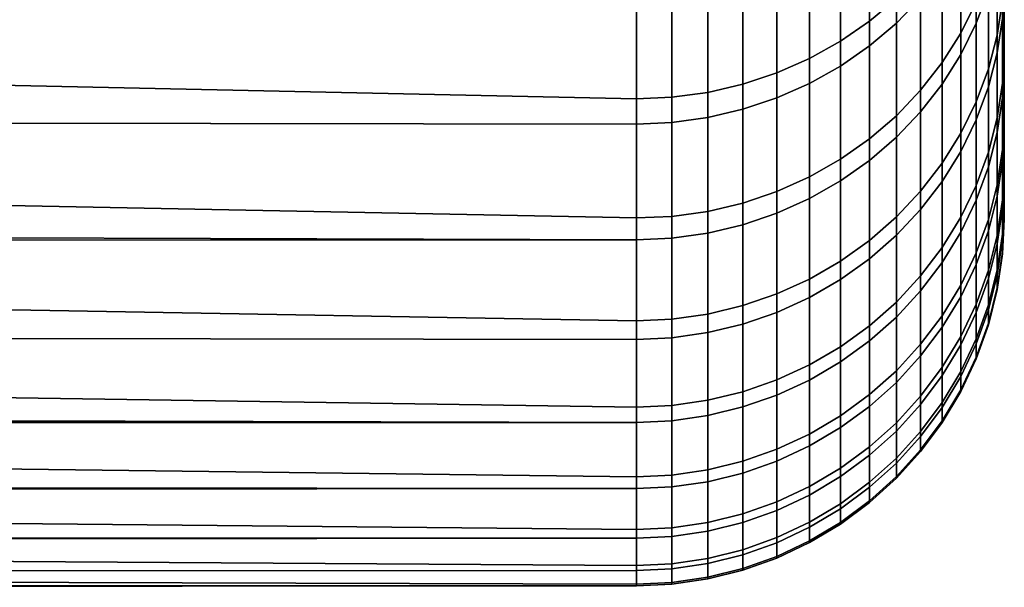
# Model space of a CAD drawing. Header units: metres. Extents: x -28 to 70, y -218 to 28.
# Tile 252 of 256: x 67.76 to 70.44, y -20 to -18.46. Entities that reach past the tile are written whole.
import ezdxf

# ---------------------------------------------------------------- set-up
doc = ezdxf.new("R2010")
doc.units = ezdxf.units.M
doc.layers.add('solid_10_261_432_XXX', color=7, linetype='CONTINUOUS')

msp = doc.modelspace()

# ---------------------------------------------------------------- linework, layer by layer
at = {"layer": 'solid_10_261_432_XXX'}
for points in [[(70.439003, -15.989818, 118.07132), (70.439003, -15.76691, 118.863586), (70.439003, -18.440134, 118.578369), (70.439003, -18.546825, 118.124954)], [(70.439003, -15.989818, 109.92868), (70.439003, -18.531895, 109.808479), (70.439003, -18.42358, 109.355469)], [(70.439003, -16.172825, 110.730492), (70.439003, -18.62908, 110.264038), (70.439003, -18.531895, 109.808479), (70.439003, -15.989818, 109.92868)], [(70.439003, -16.172825, 117.269508), (70.439003, -15.989818, 118.07132), (70.439003, -18.546825, 118.124954), (70.439003, -18.642365, 117.66909)], [(70.439003, -16.172825, 110.730492), (70.439003, -18.715059, 110.721802), (70.439003, -18.62908, 110.264038)], [(70.439003, -16.315695, 111.540733), (70.439003, -18.789793, 111.181541), (70.439003, -18.715059, 110.721802), (70.439003, -16.172825, 110.730492)], [(70.439003, -16.315695, 116.459267), (70.439003, -16.172825, 117.269508), (70.439003, -18.726704, 117.211006), (70.439003, -18.799791, 116.750969)], [(70.439003, -16.172825, 117.269508), (70.439003, -18.642365, 117.66909), (70.439003, -18.726704, 117.211006)], [(70.439003, -16.418026, 112.357323), (70.439003, -18.853239, 111.643013), (70.439003, -18.789793, 111.181541), (70.439003, -16.315695, 111.540733)], [(70.439003, -16.418026, 115.642677), (70.439003, -16.315695, 116.459267), (70.439003, -18.861574, 116.289322), (70.439003, -18.912025, 115.826271)], [(70.439003, -16.315695, 116.459267), (70.439003, -18.799791, 116.750969), (70.439003, -18.861574, 116.289322)], [(70.439003, -16.418026, 112.357323), (70.439003, -18.90535, 112.105865), (70.439003, -18.853239, 111.643013)], [(70.439003, -16.479481, 113.177376), (70.439003, -18.946098, 112.569847), (70.439003, -18.90535, 112.105865), (70.439003, -16.418026, 112.357323)], [(70.439003, -16.479481, 114.822624), (70.439003, -16.418026, 115.642677), (70.439003, -18.951113, 115.362106), (70.439003, -18.978806, 114.897171)], [(70.439003, -16.418026, 115.642677), (70.439003, -18.912025, 115.826271), (70.439003, -18.951113, 115.362106)], [(70.439003, -16.479481, 113.177376), (70.439003, -18.975464, 113.034737), (70.439003, -18.946098, 112.569847)], [(70.439003, -16.499998, 114), (70.439003, -18.993423, 113.500168), (70.439003, -18.975464, 113.034737), (70.439003, -16.479481, 113.177376)], [(70.439003, -16.479481, 114.822624), (70.439003, -18.995096, 114.431671), (70.439003, -18.999969, 113.965889), (70.439003, -16.499998, 114)], [(70.439003, -16.479481, 114.822624), (70.439003, -18.978806, 114.897171), (70.439003, -18.995096, 114.431671)], [(70.439003, -16.499998, 114), (70.439003, -18.999969, 113.965889), (70.439003, -18.993423, 113.500168)], [(70.072784, -18.462458, 106.9198), (70.072784, -18.10001, 106.038765), (70.145622, -18.039673, 106.0653), (70.145622, -18.400913, 106.943398)], [(70.145622, -18.115234, 121.760635), (70.145622, -18.468002, 120.879105), (70.211639, -18.399834, 120.853714), (70.211639, -18.048367, 121.731995)], [(70.36277, -18.163786, 120.765785), (70.36277, -18.46858, 119.883064), (70.395882, -18.380461, 119.854996), (70.395882, -18.07712, 120.733505)], [(69.993835, -18.517035, 106.898865), (69.993835, -18.153515, 106.015228), (70.072784, -18.10001, 106.038765), (70.072784, -18.462458, 106.9198)], [(70.072784, -18.175823, 121.786598), (70.072784, -18.529774, 120.902115), (70.145622, -18.468002, 120.879105), (70.145622, -18.115234, 121.760635)], [(70.32074, -18.495417, 107.911621), (70.32074, -18.1807, 107.027847), (70.36277, -18.097801, 107.059639), (70.36277, -18.411081, 107.939384)], [(70.419769, -18.50065, 108.883247), (70.419769, -18.232727, 107.998093), (70.434181, -18.14043, 108.028481), (70.434181, -18.406996, 108.909149)], [(69.909531, -18.564116, 106.880814), (69.909531, -18.199671, 105.994926), (69.993835, -18.153515, 106.015228), (69.993835, -18.517035, 106.898865)], [(70.32074, -18.246988, 120.796776), (70.32074, -18.553181, 119.910019), (70.36277, -18.46858, 119.883064), (70.36277, -18.163786, 120.765785)], [(64.5, -18.19264, 105.691696), (69.439003, -18.307333, 105.947571), (69.439003, -18.673933, 106.838699), (64.5, -18.567358, 106.56675)], [(69.993835, -18.229553, 121.809616), (69.993835, -18.584549, 120.922516), (70.072784, -18.529774, 120.902115), (70.072784, -18.175823, 121.786598)], [(70.270195, -18.575428, 107.885284), (70.270195, -18.259352, 106.997688), (70.32074, -18.1807, 107.027847), (70.32074, -18.495417, 107.911621)], [(70.419769, -18.289669, 119.826073), (70.419769, -18.549057, 118.938385), (70.434181, -18.45516, 118.913383), (70.434181, -18.197084, 119.796585)], [(69.820686, -18.603245, 106.865807), (69.820686, -18.238031, 105.978058), (69.909531, -18.199671, 105.994926), (69.909531, -18.564116, 106.880814)], [(69.728157, -18.634047, 106.853996), (69.728157, -18.268229, 105.964775), (69.820686, -18.238031, 105.978058), (69.820686, -18.603245, 106.865807)], [(69.909531, -18.275902, 121.829468), (69.909531, -18.6318, 120.940117), (69.993835, -18.584549, 120.922516), (69.993835, -18.229553, 121.809616)], [(70.270195, -18.325926, 120.82618), (70.270195, -18.633442, 119.935585), (70.32074, -18.553181, 119.910019), (70.32074, -18.246988, 120.796776)], [(70.395882, -18.592487, 108.857849), (70.395882, -18.323235, 107.9683), (70.419769, -18.232727, 107.998093), (70.419769, -18.50065, 108.883247)], [(69.632835, -18.656223, 106.84549), (69.632835, -18.28997, 105.955208), (69.728157, -18.268229, 105.964775), (69.728157, -18.634047, 106.853996)], [(69.820686, -18.314425, 121.84597), (69.820686, -18.671072, 120.954742), (69.909531, -18.6318, 120.940117), (69.909531, -18.275902, 121.829468)], [(70.211639, -18.650345, 107.860626), (70.211639, -18.332993, 106.969444), (70.270195, -18.259352, 106.997688), (70.270195, -18.575428, 107.885284)], [(69.535652, -18.303047, 105.949455), (69.535652, -18.669561, 106.840378), (69.439003, -18.673933, 106.838699), (69.439003, -18.307333, 105.947571)], [(69.535652, -18.669561, 106.840378), (69.535652, -18.303047, 105.949455), (69.632835, -18.28997, 105.955208), (69.632835, -18.656223, 106.84549)], [(70.395882, -18.380461, 119.854996), (70.395882, -18.641136, 118.962898), (70.419769, -18.549057, 118.938385), (70.419769, -18.289669, 119.826073)], [(69.728157, -18.344748, 121.858963), (69.728157, -18.701986, 120.966263), (69.820686, -18.671072, 120.954742), (69.820686, -18.314425, 121.84597)], [(70.211639, -18.399834, 120.853714), (70.211639, -18.708591, 119.959518), (70.270195, -18.633442, 119.935585), (70.270195, -18.325926, 120.82618)], [(70.36277, -18.681625, 108.833199), (70.36277, -18.411081, 107.939384), (70.395882, -18.323235, 107.9683), (70.395882, -18.592487, 108.857849)], [(69.632835, -18.366581, 121.868317), (69.632835, -18.724245, 120.974548), (69.728157, -18.701986, 120.966263), (69.728157, -18.344748, 121.858963)], [(70.145622, -18.71944, 107.837875), (70.145622, -18.400913, 106.943398), (70.211639, -18.332993, 106.969444), (70.211639, -18.650345, 107.860626)], [(20.283365, -18.434319, 121.757309), (20.074648, -18.675299, 121.157738), (69.439003, -18.742018, 120.981171), (69.439003, -18.384014, 121.875786)], [(69.535652, -18.737631, 120.979538), (69.535652, -18.379711, 121.87394), (69.439003, -18.384014, 121.875786), (69.439003, -18.742018, 120.981171)], [(69.535652, -18.379711, 121.87394), (69.535652, -18.737631, 120.979538), (69.632835, -18.724245, 120.974548), (69.632835, -18.366581, 121.868317)], [(70.36277, -18.46858, 119.883064), (70.36277, -18.730507, 118.986694), (70.395882, -18.641136, 118.962898), (70.395882, -18.380461, 119.854996)], [(70.072784, -18.782051, 107.817268), (70.072784, -18.462458, 106.9198), (70.145622, -18.400913, 106.943398), (70.145622, -18.71944, 107.837875)], [(70.145622, -18.468002, 120.879105), (70.145622, -18.777905, 119.981598), (70.211639, -18.708591, 119.959518), (70.211639, -18.399834, 120.853714)], [(70.32074, -18.7672, 108.809532), (70.32074, -18.495417, 107.911621), (70.36277, -18.411081, 107.939384), (70.36277, -18.681625, 108.833199)], [(70.419769, -18.725628, 109.780281), (70.419769, -18.50065, 108.883247), (70.434181, -18.406996, 108.909149), (70.434181, -18.630835, 109.801643)], [(70.434181, -18.630835, 109.801643), (70.434181, -18.406996, 108.909149), (70.439003, -18.42358, 109.355469), (70.439003, -18.531895, 109.808479)], [(69.993835, -18.837572, 107.798988), (69.993835, -18.517035, 106.898865), (70.072784, -18.462458, 106.9198), (70.072784, -18.782051, 107.817268)], [(70.419769, -18.549057, 118.938385), (70.419769, -18.765388, 118.03923), (70.434181, -18.670395, 118.018784), (70.434181, -18.45516, 118.913383)], [(70.434181, -18.670395, 118.018784), (70.439003, -18.546825, 118.124954), (70.439003, -18.440134, 118.578369)], [(70.434181, -18.45516, 118.913383), (70.434181, -18.670395, 118.018784), (70.439003, -18.440134, 118.578369)], [(70.072784, -18.529774, 120.902115), (70.072784, -18.84071, 120.00161), (70.145622, -18.777905, 119.981598), (70.145622, -18.468002, 120.879105)], [(70.32074, -18.553181, 119.910019), (70.32074, -18.816305, 119.009537), (70.36277, -18.730507, 118.986694), (70.36277, -18.46858, 119.883064)], [(69.909531, -18.885468, 107.783226), (69.909531, -18.564116, 106.880814), (69.993835, -18.517035, 106.898865), (69.993835, -18.837572, 107.798988)], [(70.270195, -18.848387, 108.787071), (70.270195, -18.575428, 107.885284), (70.32074, -18.495417, 107.911621), (70.32074, -18.7672, 108.809532)], [(70.395882, -18.818583, 109.759331), (70.395882, -18.592487, 108.857849), (70.419769, -18.50065, 108.883247), (70.419769, -18.725628, 109.780281)], [(69.993835, -18.584549, 120.922516), (69.993835, -18.896404, 120.019348), (70.072784, -18.84071, 120.00161), (70.072784, -18.529774, 120.902115)], [(70.434181, -18.630835, 109.801643), (70.439003, -18.531895, 109.808479), (70.439003, -18.62908, 110.264038)], [(64.5, -18.567358, 106.56675), (69.439003, -18.673933, 106.838699), (69.439003, -18.997185, 107.746445), (64.5, -18.900017, 107.458641)], [(69.820686, -18.925274, 107.770119), (69.820686, -18.603245, 106.865807), (69.909531, -18.564116, 106.880814), (69.909531, -18.885468, 107.783226)], [(70.270195, -18.633442, 119.935585), (70.270195, -18.897705, 119.031204), (70.32074, -18.816305, 119.009537), (70.32074, -18.553181, 119.910019)], [(70.395882, -18.641136, 118.962898), (70.395882, -18.858541, 118.05928), (70.419769, -18.765388, 118.03923), (70.419769, -18.549057, 118.938385)], [(70.434181, -18.670395, 118.018784), (70.439003, -18.642365, 117.66909), (70.439003, -18.546825, 118.124954)], [(69.909531, -18.6318, 120.940117), (69.909531, -18.944448, 120.034653), (69.993835, -18.896404, 120.019348), (69.993835, -18.584549, 120.922516)], [(70.211639, -18.924404, 108.766052), (70.211639, -18.650345, 107.860626), (70.270195, -18.575428, 107.885284), (70.270195, -18.848387, 108.787071)], [(70.36277, -18.908804, 109.738998), (70.36277, -18.681625, 108.833199), (70.395882, -18.592487, 108.857849), (70.395882, -18.818583, 109.759331)], [(69.728157, -18.95661, 107.759804), (69.728157, -18.634047, 106.853996), (69.820686, -18.603245, 106.865807), (69.820686, -18.925274, 107.770119)], [(69.632835, -18.979172, 107.75238), (69.632835, -18.656223, 106.84549), (69.728157, -18.634047, 106.853996), (69.728157, -18.95661, 107.759804)], [(69.820686, -18.671072, 120.954742), (69.820686, -18.984381, 120.047371), (69.909531, -18.944448, 120.034653), (69.909531, -18.6318, 120.940117)], [(70.145622, -18.994516, 108.746658), (70.145622, -18.71944, 107.837875), (70.211639, -18.650345, 107.860626), (70.211639, -18.924404, 108.766052)], [(70.211639, -18.708591, 119.959518), (70.211639, -18.973921, 119.051498), (70.270195, -18.897705, 119.031204), (70.270195, -18.633442, 119.935585)], [(70.36277, -18.730507, 118.986694), (70.36277, -18.948954, 118.078743), (70.395882, -18.858541, 118.05928), (70.395882, -18.641136, 118.962898)], [(70.419769, -18.907139, 110.687103), (70.419769, -18.725628, 109.780281), (70.434181, -18.630835, 109.801643), (70.434181, -18.811428, 110.703873)], [(70.434181, -18.811428, 110.703873), (70.439003, -18.62908, 110.264038), (70.439003, -18.715059, 110.721802)], [(70.434181, -18.811428, 110.703873), (70.434181, -18.630835, 109.801643), (70.439003, -18.62908, 110.264038)], [(70.434181, -18.842293, 117.114853), (70.439003, -18.726704, 117.211006), (70.439003, -18.642365, 117.66909)], [(70.434181, -18.670395, 118.018784), (70.434181, -18.842293, 117.114853), (70.439003, -18.642365, 117.66909)], [(20.074648, -18.675299, 121.157738), (19.884743, -18.893784, 120.559341), (69.439003, -19.056515, 120.070358), (69.439003, -18.742018, 120.981171)], [(69.535652, -18.669561, 106.840378), (69.535652, -18.992741, 107.74791), (69.439003, -18.997185, 107.746445), (69.439003, -18.673933, 106.838699)], [(69.535652, -18.992741, 107.74791), (69.535652, -18.669561, 106.840378), (69.632835, -18.656223, 106.84549), (69.632835, -18.979172, 107.75238)], [(69.728157, -18.701986, 120.966263), (69.728157, -19.015814, 120.057388), (69.820686, -18.984381, 120.047371), (69.820686, -18.671072, 120.954742)], [(70.419769, -18.765388, 118.03923), (70.419769, -18.93816, 117.130699), (70.434181, -18.842293, 117.114853), (70.434181, -18.670395, 118.018784)], [(69.632835, -18.724245, 120.974548), (69.632835, -19.038445, 120.064598), (69.728157, -19.015814, 120.057388), (69.728157, -18.701986, 120.966263)], [(70.32074, -18.995419, 109.719482), (70.32074, -18.7672, 108.809532), (70.36277, -18.681625, 108.833199), (70.36277, -18.908804, 109.738998)], [(69.535652, -18.737631, 120.979538), (69.535652, -19.052055, 120.068932), (69.632835, -19.038445, 120.064598), (69.632835, -18.724245, 120.974548)], [(70.072784, -19.058046, 108.729088), (70.072784, -18.782051, 107.817268), (70.145622, -18.71944, 107.837875), (70.145622, -18.994516, 108.746658)], [(70.145622, -18.777905, 119.981598), (70.145622, -19.044216, 119.070213), (70.211639, -18.973921, 119.051498), (70.211639, -18.708591, 119.959518)], [(70.32074, -18.816305, 119.009537), (70.32074, -19.035753, 118.097427), (70.36277, -18.948954, 118.078743), (70.36277, -18.730507, 118.986694)], [(70.395882, -19.000996, 110.670662), (70.395882, -18.818583, 109.759331), (70.419769, -18.725628, 109.780281), (70.419769, -18.907139, 110.687103)], [(70.434181, -18.811428, 110.703873), (70.439003, -18.715059, 110.721802), (70.439003, -18.789793, 111.181541)], [(70.434181, -18.842293, 117.114853), (70.439003, -18.799791, 116.750969), (70.439003, -18.726704, 117.211006)], [(69.535652, -19.052055, 120.068932), (69.535652, -18.737631, 120.979538), (69.439003, -18.742018, 120.981171), (69.439003, -19.056515, 120.070358)], [(69.993835, -19.114384, 108.713509), (69.993835, -18.837572, 107.798988), (70.072784, -18.782051, 107.817268), (70.072784, -19.058046, 108.729088)], [(70.072784, -18.84071, 120.00161), (70.072784, -19.107912, 119.087173), (70.145622, -19.044216, 119.070213), (70.145622, -18.777905, 119.981598)], [(70.270195, -19.077595, 109.700966), (70.270195, -18.848387, 108.787071), (70.32074, -18.7672, 108.809532), (70.32074, -18.995419, 109.719482)], [(70.395882, -18.858541, 118.05928), (70.395882, -19.032171, 117.14624), (70.419769, -18.93816, 117.130699), (70.419769, -18.765388, 118.03923)], [(70.419769, -19.044762, 111.601616), (70.419769, -18.907139, 110.687103), (70.434181, -18.811428, 110.703873), (70.434181, -18.948355, 111.613762)], [(70.434181, -18.948355, 111.613762), (70.439003, -18.789793, 111.181541), (70.439003, -18.853239, 111.643013)], [(70.434181, -18.948355, 111.613762), (70.434181, -18.811428, 110.703873), (70.439003, -18.789793, 111.181541)], [(70.434181, -18.970451, 116.20369), (70.439003, -18.861574, 116.289322), (70.439003, -18.799791, 116.750969)], [(70.434181, -18.842293, 117.114853), (70.434181, -18.970451, 116.20369), (70.439003, -18.799791, 116.750969)], [(69.909531, -19.162983, 108.700066), (69.909531, -18.885468, 107.783226), (69.993835, -18.837572, 107.798988), (69.993835, -19.114384, 108.713509)], [(70.270195, -18.897705, 119.031204), (70.270195, -19.118101, 118.11515), (70.32074, -19.035753, 118.097427), (70.32074, -18.816305, 119.009537)], [(70.36277, -19.092091, 110.654694), (70.36277, -18.908804, 109.738998), (70.395882, -18.818583, 109.759331), (70.395882, -19.000996, 110.670662)], [(69.993835, -18.896404, 120.019348), (69.993835, -19.164396, 119.102211), (70.072784, -19.107912, 119.087173), (70.072784, -18.84071, 120.00161)], [(70.211639, -19.154535, 109.683624), (70.211639, -18.924404, 108.766052), (70.270195, -18.848387, 108.787071), (70.270195, -19.077595, 109.700966)], [(70.36277, -18.948954, 118.078743), (70.36277, -19.123415, 117.161324), (70.395882, -19.032171, 117.14624), (70.395882, -18.858541, 118.05928)], [(70.419769, -18.93816, 117.130699), (70.419769, -19.066971, 116.214897), (70.434181, -18.970451, 116.20369), (70.434181, -18.842293, 117.114853)], [(70.434181, -18.948355, 111.613762), (70.439003, -18.853239, 111.643013), (70.439003, -18.90535, 112.105865)], [(70.434181, -18.970451, 116.20369), (70.439003, -18.912025, 115.826271), (70.439003, -18.861574, 116.289322)], [(69.820686, -19.203375, 108.688896), (69.820686, -18.925274, 107.770119), (69.909531, -18.885468, 107.783226), (69.909531, -19.162983, 108.700066)], [(19.884743, -18.893784, 120.559341), (19.712986, -19.090799, 119.961662), (69.439003, -19.056515, 120.070358)], [(64.5, -18.900017, 107.458641), (69.439003, -18.997185, 107.746445), (69.439003, -19.276342, 108.668709), (64.5, -19.189859, 108.365349)], [(69.909531, -18.944448, 120.034653), (69.909531, -19.213123, 119.115181), (69.993835, -19.164396, 119.102211), (69.993835, -18.896404, 120.019348)], [(70.211639, -18.973921, 119.051498), (70.211639, -19.195206, 118.131744), (70.270195, -19.118101, 118.11515), (70.270195, -18.897705, 119.031204)], [(70.32074, -19.179546, 110.639374), (70.32074, -18.995419, 109.719482), (70.36277, -18.908804, 109.738998), (70.36277, -19.092091, 110.654694)], [(70.395882, -19.139301, 111.589714), (70.395882, -19.000996, 110.670662), (70.419769, -18.907139, 110.687103), (70.419769, -19.044762, 111.601616)], [(70.434181, -19.041296, 112.529182), (70.439003, -18.90535, 112.105865), (70.439003, -18.946098, 112.569847)], [(70.434181, -19.041296, 112.529182), (70.434181, -18.948355, 111.613762), (70.439003, -18.90535, 112.105865)], [(70.434181, -19.054575, 115.287415), (70.439003, -18.951113, 115.362106), (70.439003, -18.912025, 115.826271)], [(70.434181, -18.970451, 116.20369), (70.434181, -19.054575, 115.287415), (70.439003, -18.912025, 115.826271)], [(69.728157, -19.23517, 108.680099), (69.728157, -18.95661, 107.759804), (69.820686, -18.925274, 107.770119), (69.820686, -19.203375, 108.688896)], [(69.820686, -18.984381, 120.047371), (69.820686, -19.253622, 119.125961), (69.909531, -19.213123, 119.115181), (69.909531, -18.944448, 120.034653)], [(70.145622, -19.2255, 109.667633), (70.145622, -18.994516, 108.746658), (70.211639, -18.924404, 108.766052), (70.211639, -19.154535, 109.683624)], [(70.395882, -19.032171, 117.14624), (70.395882, -19.161621, 116.225899), (70.419769, -19.066971, 116.214897), (70.419769, -18.93816, 117.130699)], [(70.434181, -19.041296, 112.529182), (70.439003, -18.946098, 112.569847), (70.439003, -18.975464, 113.034737)], [(69.632835, -19.258062, 108.673767), (69.632835, -18.979172, 107.75238), (69.728157, -18.95661, 107.759804), (69.728157, -19.23517, 108.680099)], [(70.32074, -19.035753, 118.097427), (70.32074, -19.211014, 117.175804), (70.36277, -19.123415, 117.161324), (70.36277, -18.948954, 118.078743)], [(70.419769, -19.138178, 112.521706), (70.419769, -19.044762, 111.601616), (70.434181, -18.948355, 111.613762), (70.434181, -19.041296, 112.529182)], [(70.419769, -19.066971, 116.214897), (70.419769, -19.151524, 115.293961), (70.434181, -19.054575, 115.287415), (70.434181, -18.970451, 116.20369)], [(70.434181, -19.054575, 115.287415), (70.439003, -18.978806, 114.897171), (70.439003, -18.951113, 115.362106)], [(69.535652, -18.992741, 107.74791), (69.535652, -19.271832, 108.66996), (69.439003, -19.276342, 108.668709), (69.439003, -18.997185, 107.746445)], [(69.535652, -19.271832, 108.66996), (69.535652, -18.992741, 107.74791), (69.632835, -18.979172, 107.75238), (69.632835, -19.258062, 108.673767)], [(69.728157, -19.015814, 120.057388), (69.728157, -19.2855, 119.134453), (69.820686, -19.253622, 119.125961), (69.820686, -18.984381, 120.047371)], [(70.072784, -19.289803, 109.653145), (70.072784, -19.058046, 108.729088), (70.145622, -18.994516, 108.746658), (70.145622, -19.2255, 109.667633)], [(70.145622, -19.044216, 119.070213), (70.145622, -19.266321, 118.147057), (70.211639, -19.195206, 118.131744), (70.211639, -18.973921, 119.051498)], [(70.270195, -19.262516, 110.624832), (70.270195, -19.077595, 109.700966), (70.32074, -18.995419, 109.719482), (70.32074, -19.179546, 110.639374)], [(70.434181, -19.090038, 113.448021), (70.439003, -18.975464, 113.034737), (70.439003, -18.993423, 113.500168)], [(70.434181, -19.090038, 113.448021), (70.434181, -19.041296, 112.529182), (70.439003, -18.975464, 113.034737)], [(70.434181, -19.094469, 114.368149), (70.439003, -18.995096, 114.431671), (70.439003, -18.978806, 114.897171)], [(70.434181, -19.054575, 115.287415), (70.434181, -19.094469, 114.368149), (70.439003, -18.978806, 114.897171)], [(70.434181, -19.090038, 113.448021), (70.439003, -18.993423, 113.500168), (70.439003, -18.999969, 113.965889)], [(70.434181, -19.094469, 114.368149), (70.439003, -18.999969, 113.965889), (70.439003, -18.995096, 114.431671)], [(70.434181, -19.094469, 114.368149), (70.434181, -19.090038, 113.448021), (70.439003, -18.999969, 113.965889)], [(69.632835, -19.038445, 120.064598), (69.632835, -19.308453, 119.140564), (69.728157, -19.2855, 119.134453), (69.728157, -19.015814, 120.057388)], [(70.36277, -19.23106, 111.578156), (70.36277, -19.092091, 110.654694), (70.395882, -19.000996, 110.670662), (70.395882, -19.139301, 111.589714)], [(69.535652, -19.322256, 119.144234), (69.535652, -19.052055, 120.068932), (69.439003, -19.056515, 120.070358), (69.439003, -19.326778, 119.145447)], [(69.535652, -19.052055, 120.068932), (69.535652, -19.322256, 119.144234), (69.632835, -19.308453, 119.140564), (69.632835, -19.038445, 120.064598)], [(70.072784, -19.107912, 119.087173), (70.072784, -19.330761, 118.160927), (70.145622, -19.266321, 118.147057), (70.145622, -19.044216, 119.070213)], [(70.270195, -19.118101, 118.11515), (70.270195, -19.294121, 117.189545), (70.32074, -19.211014, 117.175804), (70.32074, -19.035753, 118.097427)], [(70.36277, -19.123415, 117.161324), (70.36277, -19.253487, 116.236565), (70.395882, -19.161621, 116.225899), (70.395882, -19.032171, 117.14624)], [(70.395882, -19.233181, 112.514366), (70.395882, -19.139301, 111.589714), (70.419769, -19.044762, 111.601616), (70.419769, -19.138178, 112.521706)], [(70.419769, -19.187168, 113.445213), (70.419769, -19.138178, 112.521706), (70.434181, -19.041296, 112.529182), (70.434181, -19.090038, 113.448021)], [(19.712986, -19.090799, 119.961662), (19.558817, -19.267303, 119.363861), (69.439003, -19.326778, 119.145447), (69.439003, -19.056515, 120.070358)], [(69.993835, -19.346825, 109.640297), (69.993835, -19.114384, 108.713509), (70.072784, -19.058046, 108.729088), (70.072784, -19.289803, 109.653145)], [(70.211639, -19.340204, 110.611221), (70.211639, -19.154535, 109.683624), (70.270195, -19.077595, 109.700966), (70.270195, -19.262516, 110.624832)], [(70.395882, -19.161621, 116.225899), (70.395882, -19.246593, 115.300385), (70.419769, -19.151524, 115.293961), (70.419769, -19.066971, 116.214897)], [(70.419769, -19.151524, 115.293961), (70.419769, -19.19162, 114.370018), (70.434181, -19.094469, 114.368149), (70.434181, -19.054575, 115.287415)], [(70.32074, -19.319151, 111.567062), (70.32074, -19.179546, 110.639374), (70.36277, -19.092091, 110.654694), (70.36277, -19.23106, 111.578156)], [(70.419769, -19.19162, 114.370018), (70.419769, -19.187168, 113.445213), (70.434181, -19.090038, 113.448021), (70.434181, -19.094469, 114.368149)], [(69.909531, -19.396015, 109.629211), (69.909531, -19.162983, 108.700066), (69.993835, -19.114384, 108.713509), (69.993835, -19.346825, 109.640297)], [(69.993835, -19.164396, 119.102211), (69.993835, -19.387905, 118.173225), (70.072784, -19.330761, 118.160927), (70.072784, -19.107912, 119.087173)], [(70.211639, -19.195206, 118.131744), (70.211639, -19.371935, 117.202408), (70.270195, -19.294121, 117.189545), (70.270195, -19.118101, 118.11515)], [(70.32074, -19.211014, 117.175804), (70.32074, -19.341681, 116.246811), (70.36277, -19.253487, 116.236565), (70.36277, -19.123415, 117.161324)], [(70.145622, -19.411856, 110.598671), (70.145622, -19.2255, 109.667633), (70.211639, -19.154535, 109.683624), (70.211639, -19.340204, 110.611221)], [(70.36277, -19.325388, 112.50724), (70.36277, -19.23106, 111.578156), (70.395882, -19.139301, 111.589714), (70.395882, -19.233181, 112.514366)], [(70.395882, -19.282413, 113.442459), (70.395882, -19.233181, 112.514366), (70.419769, -19.138178, 112.521706), (70.419769, -19.187168, 113.445213)], [(70.395882, -19.246593, 115.300385), (70.395882, -19.286888, 114.371857), (70.419769, -19.19162, 114.370018), (70.419769, -19.151524, 115.293961)], [(69.820686, -19.436897, 109.619995), (69.820686, -19.203375, 108.688896), (69.909531, -19.162983, 108.700066), (69.909531, -19.396015, 109.629211)], [(69.909531, -19.213123, 119.115181), (69.909531, -19.437199, 118.183838), (69.993835, -19.387905, 118.173225), (69.993835, -19.164396, 119.102211)], [(70.270195, -19.402727, 111.556541), (70.270195, -19.262516, 110.624832), (70.32074, -19.179546, 110.639374), (70.32074, -19.319151, 111.567062)], [(70.36277, -19.253487, 116.236565), (70.36277, -19.338865, 115.306618), (70.395882, -19.246593, 115.300385), (70.395882, -19.161621, 116.225899)], [(70.395882, -19.286888, 114.371857), (70.395882, -19.282413, 113.442459), (70.419769, -19.187168, 113.445213), (70.419769, -19.19162, 114.370018)], [(64.5, -19.189859, 108.365349), (69.439003, -19.276342, 108.668709), (69.439003, -19.510754, 109.603355), (64.5, -19.436232, 109.284821)], [(69.728157, -19.46908, 109.612747), (69.728157, -19.23517, 108.680099), (69.820686, -19.203375, 108.688896), (69.820686, -19.436897, 109.619995)], [(69.820686, -19.253622, 119.125961), (69.820686, -19.478168, 118.192657), (69.909531, -19.437199, 118.183838), (69.909531, -19.213123, 119.115181)], [(70.145622, -19.266321, 118.147057), (70.145622, -19.443705, 117.214272), (70.211639, -19.371935, 117.202408), (70.211639, -19.195206, 118.131744)], [(70.270195, -19.294121, 117.189545), (70.270195, -19.425354, 116.256531), (70.32074, -19.341681, 116.246811), (70.32074, -19.211014, 117.175804)], [(69.632835, -19.49225, 109.607521), (69.632835, -19.258062, 108.673767), (69.728157, -19.23517, 108.680099), (69.728157, -19.46908, 109.612747)], [(70.072784, -19.476782, 110.587288), (70.072784, -19.289803, 109.653145), (70.145622, -19.2255, 109.667633), (70.145622, -19.411856, 110.598671)], [(70.32074, -19.413912, 112.500404), (70.32074, -19.319151, 111.567062), (70.36277, -19.23106, 111.578156), (70.36277, -19.325388, 112.50724)], [(70.36277, -19.374859, 113.439789), (70.36277, -19.325388, 112.50724), (70.395882, -19.233181, 112.514366), (70.395882, -19.282413, 113.442459)], [(19.558817, -19.267303, 119.363861), (19.421776, -19.424002, 118.765312), (69.439003, -19.552181, 118.208588), (69.439003, -19.326778, 119.145447)], [(69.535652, -19.506187, 109.604385), (69.535652, -19.271832, 108.66996), (69.632835, -19.258062, 108.673767), (69.632835, -19.49225, 109.607521)], [(69.728157, -19.2855, 119.134453), (69.728157, -19.51042, 118.1996), (69.820686, -19.478168, 118.192657), (69.820686, -19.253622, 119.125961)], [(70.072784, -19.330761, 118.160927), (70.072784, -19.508738, 117.225021), (70.145622, -19.443705, 117.214272), (70.145622, -19.266321, 118.147057)], [(70.211639, -19.480978, 111.546684), (70.211639, -19.340204, 110.611221), (70.270195, -19.262516, 110.624832), (70.270195, -19.402727, 111.556541)], [(70.32074, -19.341681, 116.246811), (70.32074, -19.42745, 115.312607), (70.36277, -19.338865, 115.306618), (70.36277, -19.253487, 116.236565)], [(70.36277, -19.338865, 115.306618), (70.36277, -19.379354, 114.373634), (70.395882, -19.286888, 114.371857), (70.395882, -19.246593, 115.300385)], [(69.535652, -19.271832, 108.66996), (69.535652, -19.506187, 109.604385), (69.439003, -19.510754, 109.603355), (69.439003, -19.276342, 108.668709)], [(69.632835, -19.308453, 119.140564), (69.632835, -19.53364, 118.204597), (69.728157, -19.51042, 118.1996), (69.728157, -19.2855, 119.134453)], [(69.993835, -19.534357, 110.577202), (69.993835, -19.346825, 109.640297), (70.072784, -19.289803, 109.653145), (70.072784, -19.476782, 110.587288)], [(70.211639, -19.371935, 117.202408), (70.211639, -19.503696, 116.265633), (70.270195, -19.425354, 116.256531), (70.270195, -19.294121, 117.189545)], [(70.36277, -19.379354, 114.373634), (70.36277, -19.374859, 113.439789), (70.395882, -19.282413, 113.442459), (70.395882, -19.286888, 114.371857)], [(69.535652, -19.322256, 119.144234), (69.535652, -19.547606, 118.207603), (69.632835, -19.53364, 118.204597), (69.632835, -19.308453, 119.140564)], [(70.270195, -19.497898, 112.493919), (70.270195, -19.402727, 111.556541), (70.32074, -19.319151, 111.567062), (70.32074, -19.413912, 112.500404)], [(69.535652, -19.547606, 118.207603), (69.535652, -19.322256, 119.144234), (69.439003, -19.326778, 119.145447), (69.439003, -19.552181, 118.208588)], [(69.909531, -19.584024, 110.568504), (69.909531, -19.396015, 109.629211), (69.993835, -19.346825, 109.640297), (69.993835, -19.534357, 110.577202)], [(69.993835, -19.387905, 118.173225), (69.993835, -19.566408, 117.234558), (70.072784, -19.508738, 117.225021), (70.072784, -19.330761, 118.160927)], [(70.145622, -19.553152, 111.537598), (70.145622, -19.411856, 110.598671), (70.211639, -19.340204, 110.611221), (70.211639, -19.480978, 111.546684)], [(70.270195, -19.425354, 116.256531), (70.270195, -19.511494, 115.318283), (70.32074, -19.42745, 115.312607), (70.32074, -19.341681, 116.246811)], [(70.32074, -19.463608, 113.437225), (70.32074, -19.413912, 112.500404), (70.36277, -19.325388, 112.50724), (70.36277, -19.374859, 113.439789)], [(70.32074, -19.42745, 115.312607), (70.32074, -19.468124, 114.375351), (70.36277, -19.379354, 114.373634), (70.36277, -19.338865, 115.306618)], [(70.145622, -19.443705, 117.214272), (70.145622, -19.575954, 116.274025), (70.211639, -19.503696, 116.265633), (70.211639, -19.371935, 117.202408)], [(70.32074, -19.468124, 114.375351), (70.32074, -19.463608, 113.437225), (70.36277, -19.374859, 113.439789), (70.36277, -19.379354, 114.373634)], [(69.820686, -19.625303, 110.561272), (69.820686, -19.436897, 109.619995), (69.909531, -19.396015, 109.629211), (69.909531, -19.584024, 110.568504)], [(69.909531, -19.437199, 118.183838), (69.909531, -19.616156, 117.242783), (69.993835, -19.566408, 117.234558), (69.993835, -19.387905, 118.173225)], [(19.421776, -19.424002, 118.765312), (19.301498, -19.561298, 118.166), (69.439003, -19.552181, 118.208588)], [(70.072784, -19.618551, 111.529358), (70.072784, -19.476782, 110.587288), (70.145622, -19.411856, 110.598671), (70.145622, -19.553152, 111.537598)], [(70.211639, -19.576532, 112.487839), (70.211639, -19.480978, 111.546684), (70.270195, -19.402727, 111.556541), (70.270195, -19.497898, 112.493919)], [(70.211639, -19.503696, 116.265633), (70.211639, -19.590185, 115.323601), (70.270195, -19.511494, 115.318283), (70.270195, -19.425354, 116.256531)], [(70.270195, -19.54781, 113.434792), (70.270195, -19.497898, 112.493919), (70.32074, -19.413912, 112.500404), (70.32074, -19.463608, 113.437225)], [(70.270195, -19.511494, 115.318283), (70.270195, -19.552345, 114.376976), (70.32074, -19.468124, 114.375351), (70.32074, -19.42745, 115.312607)], [(64.5, -19.436232, 109.284821), (69.439003, -19.510754, 109.603355), (69.439003, -19.699875, 110.548203), (64.5, -19.638575, 110.214973)], [(69.728157, -19.657799, 110.555573), (69.728157, -19.46908, 109.612747), (69.820686, -19.436897, 109.619995), (69.820686, -19.625303, 110.561272)], [(69.820686, -19.478168, 118.192657), (69.820686, -19.657503, 117.249611), (69.909531, -19.616156, 117.242783), (69.909531, -19.437199, 118.183838)], [(70.072784, -19.508738, 117.225021), (70.072784, -19.64143, 116.281631), (70.145622, -19.575954, 116.274025), (70.145622, -19.443705, 117.214272)], [(69.632835, -19.681194, 110.551476), (69.632835, -19.49225, 109.607521), (69.728157, -19.46908, 109.612747), (69.728157, -19.657799, 110.555573)], [(69.728157, -19.51042, 118.1996), (69.728157, -19.69005, 117.254997), (69.820686, -19.657503, 117.249611), (69.820686, -19.478168, 118.192657)], [(69.993835, -19.676546, 111.522057), (69.993835, -19.534357, 110.577202), (70.072784, -19.476782, 110.587288), (70.072784, -19.618551, 111.529358)], [(70.145622, -19.649061, 112.482239), (70.145622, -19.553152, 111.537598), (70.211639, -19.480978, 111.546684), (70.211639, -19.576532, 112.487839)], [(70.270195, -19.552345, 114.376976), (70.270195, -19.54781, 113.434792), (70.32074, -19.463608, 113.437225), (70.32074, -19.468124, 114.375351)], [(69.535652, -19.506187, 109.604385), (69.535652, -19.695265, 110.549011), (69.439003, -19.699875, 110.548203), (69.439003, -19.510754, 109.603355)], [(69.535652, -19.695265, 110.549011), (69.535652, -19.506187, 109.604385), (69.632835, -19.49225, 109.607521), (69.632835, -19.681194, 110.551476)], [(70.145622, -19.575954, 116.274025), (70.145622, -19.662764, 115.328506), (70.211639, -19.590185, 115.323601), (70.211639, -19.503696, 116.265633)], [(70.211639, -19.626646, 113.43251), (70.211639, -19.576532, 112.487839), (70.270195, -19.497898, 112.493919), (70.270195, -19.54781, 113.434792)], [(69.535652, -19.547606, 118.207603), (69.535652, -19.727579, 117.2612), (69.632835, -19.713484, 117.258865), (69.632835, -19.53364, 118.204597)], [(69.632835, -19.53364, 118.204597), (69.632835, -19.713484, 117.258865), (69.728157, -19.69005, 117.254997), (69.728157, -19.51042, 118.1996)], [(69.909531, -19.726574, 111.515755), (69.909531, -19.584024, 110.568504), (69.993835, -19.534357, 110.577202), (69.993835, -19.676546, 111.522057)], [(69.993835, -19.566408, 117.234558), (69.993835, -19.699492, 116.288376), (70.072784, -19.64143, 116.281631), (70.072784, -19.508738, 117.225021)], [(70.211639, -19.590185, 115.323601), (70.211639, -19.631201, 114.378494), (70.270195, -19.552345, 114.376976), (70.270195, -19.511494, 115.318283)], [(19.301498, -19.561298, 118.166), (19.197721, -19.679367, 117.566864), (69.439003, -19.732197, 117.261963), (69.439003, -19.552181, 118.208588)], [(69.535652, -19.727579, 117.2612), (69.535652, -19.547606, 118.207603), (69.439003, -19.552181, 118.208588), (69.439003, -19.732197, 117.261963)], [(70.072784, -19.714781, 112.477165), (70.072784, -19.618551, 111.529358), (70.145622, -19.553152, 111.537598), (70.145622, -19.649061, 112.482239)], [(70.211639, -19.631201, 114.378494), (70.211639, -19.626646, 113.43251), (70.270195, -19.54781, 113.434792), (70.270195, -19.552345, 114.376976)], [(69.820686, -19.768154, 111.510521), (69.820686, -19.625303, 110.561272), (69.909531, -19.584024, 110.568504), (69.909531, -19.726574, 111.515755)], [(69.909531, -19.616156, 117.242783), (69.909531, -19.749578, 116.294197), (69.993835, -19.699492, 116.288376), (69.993835, -19.566408, 117.234558)], [(70.072784, -19.64143, 116.281631), (70.072784, -19.728529, 115.332947), (70.145622, -19.662764, 115.328506), (70.145622, -19.575954, 116.274025)], [(70.145622, -19.69936, 113.430405), (70.145622, -19.649061, 112.482239), (70.211639, -19.576532, 112.487839), (70.211639, -19.626646, 113.43251)], [(70.145622, -19.662764, 115.328506), (70.145622, -19.70393, 114.379898), (70.211639, -19.631201, 114.378494), (70.211639, -19.590185, 115.323601)], [(64.5, -19.638575, 110.214973), (69.439003, -19.699875, 110.548203), (69.439003, -19.843267, 111.50106), (64.5, -19.796429, 111.153702)], [(69.728157, -19.800884, 111.506401), (69.728157, -19.657799, 110.555573), (69.820686, -19.625303, 110.561272), (69.820686, -19.768154, 111.510521)], [(69.820686, -19.657503, 117.249611), (69.820686, -19.791206, 116.299034), (69.909531, -19.749578, 116.294197), (69.909531, -19.616156, 117.242783)], [(69.993835, -19.77306, 112.472664), (69.993835, -19.676546, 111.522057), (70.072784, -19.618551, 111.529358), (70.072784, -19.714781, 112.477165)], [(69.993835, -19.699492, 116.288376), (69.993835, -19.786848, 115.336884), (70.072784, -19.728529, 115.332947), (70.072784, -19.64143, 116.281631)], [(70.145622, -19.70393, 114.379898), (70.145622, -19.69936, 113.430405), (70.211639, -19.626646, 113.43251), (70.211639, -19.631201, 114.378494)], [(69.632835, -19.824451, 111.503433), (69.632835, -19.681194, 110.551476), (69.728157, -19.657799, 110.555573), (69.728157, -19.800884, 111.506401)], [(69.728157, -19.69005, 117.254997), (69.728157, -19.823977, 116.302841), (69.820686, -19.791206, 116.299034), (69.820686, -19.657503, 117.249611)], [(70.072784, -19.765247, 113.428505), (70.072784, -19.714781, 112.477165), (70.145622, -19.649061, 112.482239), (70.145622, -19.69936, 113.430405)], [(70.072784, -19.728529, 115.332947), (70.072784, -19.769835, 114.381165), (70.145622, -19.70393, 114.379898), (70.145622, -19.662764, 115.328506)], [(19.197721, -19.679367, 117.566864), (19.11026, -19.778448, 116.968666), (69.439003, -19.732197, 117.261963)], [(69.535652, -19.695265, 110.549011), (69.535652, -19.838623, 111.501648), (69.439003, -19.843267, 111.50106), (69.439003, -19.699875, 110.548203)], [(69.535652, -19.838623, 111.501648), (69.535652, -19.695265, 110.549011), (69.632835, -19.681194, 110.551476), (69.632835, -19.824451, 111.503433)], [(69.632835, -19.713484, 117.258865), (69.632835, -19.847569, 116.30558), (69.728157, -19.823977, 116.302841), (69.728157, -19.69005, 117.254997)], [(69.909531, -19.823334, 112.468781), (69.909531, -19.726574, 111.515755), (69.993835, -19.676546, 111.522057), (69.993835, -19.77306, 112.472664)], [(69.535652, -19.727579, 117.2612), (69.535652, -19.861759, 116.307228), (69.632835, -19.847569, 116.30558), (69.632835, -19.713484, 117.258865)], [(69.909531, -19.749578, 116.294197), (69.909531, -19.837158, 115.340286), (69.993835, -19.786848, 115.336884), (69.993835, -19.699492, 116.288376)], [(69.993835, -19.823675, 113.426811), (69.993835, -19.77306, 112.472664), (70.072784, -19.714781, 112.477165), (70.072784, -19.765247, 113.428505)], [(70.072784, -19.769835, 114.381165), (70.072784, -19.765247, 113.428505), (70.145622, -19.69936, 113.430405), (70.145622, -19.70393, 114.379898)], [(19.11026, -19.778448, 116.968666), (19.039038, -19.858841, 116.372009), (69.439003, -19.866409, 116.30777), (69.439003, -19.732197, 117.261963)], [(69.535652, -19.861759, 116.307228), (69.535652, -19.727579, 117.2612), (69.439003, -19.732197, 117.261963), (69.439003, -19.866409, 116.30777)], [(69.820686, -19.865118, 112.465553), (69.820686, -19.768154, 111.510521), (69.909531, -19.726574, 111.515755), (69.909531, -19.823334, 112.468781)], [(69.993835, -19.786848, 115.336884), (69.993835, -19.828276, 114.382294), (70.072784, -19.769835, 114.381165), (70.072784, -19.728529, 115.332947)], [(69.728157, -19.898008, 112.463013), (69.728157, -19.800884, 111.506401), (69.820686, -19.768154, 111.510521), (69.820686, -19.865118, 112.465553)], [(69.820686, -19.791206, 116.299034), (69.820686, -19.878971, 115.343109), (69.909531, -19.837158, 115.340286), (69.909531, -19.749578, 116.294197)], [(69.909531, -19.874077, 113.425354), (69.909531, -19.823334, 112.468781), (69.993835, -19.77306, 112.472664), (69.993835, -19.823675, 113.426811)], [(69.993835, -19.828276, 114.382294), (69.993835, -19.823675, 113.426811), (70.072784, -19.765247, 113.428505), (70.072784, -19.769835, 114.381165)], [(64.5, -19.796429, 111.153702), (69.439003, -19.843267, 111.50106), (69.439003, -19.940599, 112.459717), (64.5, -19.909439, 112.098877)], [(69.632835, -19.92169, 112.461182), (69.632835, -19.824451, 111.503433), (69.728157, -19.800884, 111.506401), (69.728157, -19.898008, 112.463013)], [(69.728157, -19.823977, 116.302841), (69.728157, -19.911884, 115.345337), (69.820686, -19.878971, 115.343109), (69.820686, -19.791206, 116.299034)], [(69.909531, -19.837158, 115.340286), (69.909531, -19.878689, 114.383263), (69.993835, -19.828276, 114.382294), (69.993835, -19.786848, 115.336884)], [(69.535652, -19.935932, 112.460083), (69.535652, -19.838623, 111.501648), (69.632835, -19.824451, 111.503433), (69.632835, -19.92169, 112.461182)], [(69.632835, -19.847569, 116.30558), (69.632835, -19.935583, 115.346939), (69.728157, -19.911884, 115.345337), (69.728157, -19.823977, 116.302841)], [(69.820686, -19.915968, 113.424141), (69.820686, -19.865118, 112.465553), (69.909531, -19.823334, 112.468781), (69.909531, -19.874077, 113.425354)], [(69.909531, -19.878689, 114.383263), (69.909531, -19.874077, 113.425354), (69.993835, -19.823675, 113.426811), (69.993835, -19.828276, 114.382294)], [(69.535652, -19.838623, 111.501648), (69.535652, -19.935932, 112.460083), (69.439003, -19.940599, 112.459717), (69.439003, -19.843267, 111.50106)], [(69.535652, -19.861759, 116.307228), (69.535652, -19.949835, 115.3479), (69.632835, -19.935583, 115.346939), (69.632835, -19.847569, 116.30558)], [(69.820686, -19.878971, 115.343109), (69.820686, -19.920589, 114.384071), (69.909531, -19.878689, 114.383263), (69.909531, -19.837158, 115.340286)], [(18.944683, -19.964952, 115.183502), (69.439003, -19.954506, 115.348213), (69.439003, -19.866409, 116.30777), (18.983894, -19.9209, 115.777008)], [(19.039038, -19.858841, 116.372009), (18.983894, -19.9209, 115.777008), (69.439003, -19.866409, 116.30777)], [(69.535652, -19.949835, 115.3479), (69.535652, -19.861759, 116.307228), (69.439003, -19.866409, 116.30777), (69.439003, -19.954506, 115.348213)], [(69.728157, -19.948944, 113.423187), (69.728157, -19.898008, 112.463013), (69.820686, -19.865118, 112.465553), (69.820686, -19.915968, 113.424141)], [(69.728157, -19.911884, 115.345337), (69.728157, -19.953573, 114.384712), (69.820686, -19.920589, 114.384071), (69.820686, -19.878971, 115.343109)], [(69.820686, -19.920589, 114.384071), (69.820686, -19.915968, 113.424141), (69.909531, -19.874077, 113.425354), (69.909531, -19.878689, 114.383263)], [(64.5, -19.909439, 112.098877), (69.439003, -19.940599, 112.459717), (69.439003, -19.991646, 113.421959), (64.5, -19.977346, 113.048363)], [(69.632835, -19.972687, 113.422501), (69.632835, -19.92169, 112.461182), (69.728157, -19.898008, 112.463013), (69.728157, -19.948944, 113.423187)], [(69.535652, -19.935932, 112.460083), (69.535652, -19.986965, 113.422089), (69.439003, -19.991646, 113.421959), (69.439003, -19.940599, 112.459717)], [(69.535652, -19.986965, 113.422089), (69.535652, -19.935932, 112.460083), (69.632835, -19.92169, 112.461182), (69.632835, -19.972687, 113.422501)], [(69.535652, -19.949835, 115.3479), (69.535652, -19.991604, 114.385445), (69.632835, -19.977322, 114.38517), (69.632835, -19.935583, 115.346939)], [(69.632835, -19.935583, 115.346939), (69.632835, -19.977322, 114.38517), (69.728157, -19.953573, 114.384712), (69.728157, -19.911884, 115.345337)], [(69.728157, -19.953573, 114.384712), (69.728157, -19.948944, 113.423187), (69.820686, -19.915968, 113.424141), (69.820686, -19.920589, 114.384071)], [(18.944683, -19.964952, 115.183502), (18.921326, -19.991259, 114.59124), (69.439003, -19.996284, 114.385536), (69.439003, -19.954506, 115.348213)], [(69.535652, -19.991604, 114.385445), (69.535652, -19.949835, 115.3479), (69.439003, -19.954506, 115.348213), (69.439003, -19.996284, 114.385536)], [(69.632835, -19.977322, 114.38517), (69.632835, -19.972687, 113.422501), (69.728157, -19.948944, 113.423187), (69.728157, -19.953573, 114.384712)], [(64.5, -19.977346, 113.048363), (69.439003, -19.991646, 113.421959), (69.439003, -19.996284, 114.385536), (64.5, -20, 114)], [(69.535652, -19.986965, 113.422089), (69.535652, -19.991604, 114.385445), (69.439003, -19.996284, 114.385536), (69.439003, -19.991646, 113.421959)], [(69.535652, -19.991604, 114.385445), (69.535652, -19.986965, 113.422089), (69.632835, -19.972687, 113.422501), (69.632835, -19.977322, 114.38517)], [(18.921326, -19.991259, 114.59124), (18.913849, -20, 114), (54.200001, -20, 114), (69.439003, -19.996284, 114.385536)], [(54.200001, -20, 114), (64.5, -20, 114), (69.439003, -19.996284, 114.385536)]]:
    msp.add_3dface(points, dxfattribs=at)

doc.saveas('drawing.dxf')
